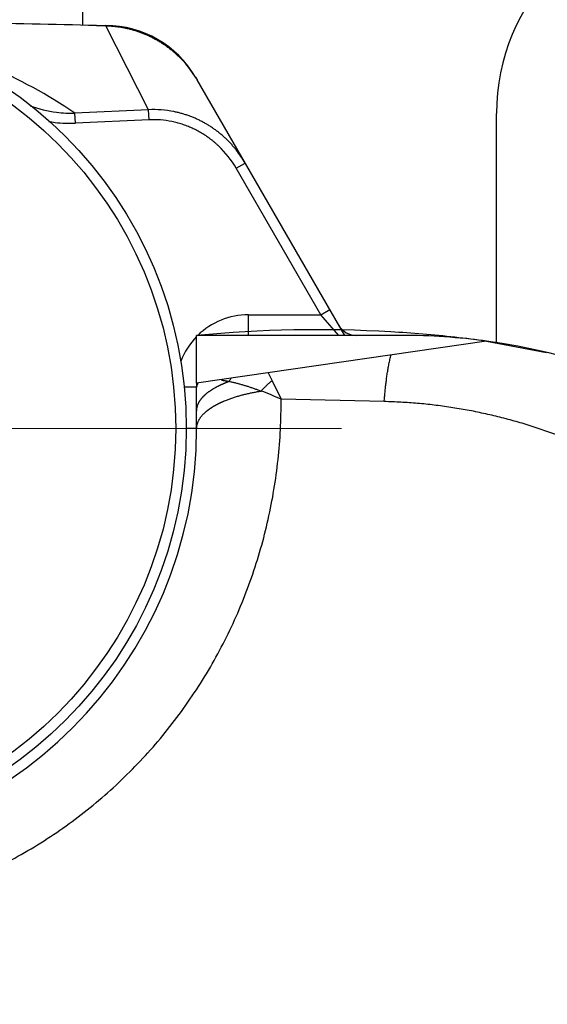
# Model space of a CAD drawing. Header units: millimetres. Extents: x 0 to 1300, y 0 to 891.
# Tile 23 of 124: x 558.25 to 563.35, y 295.35 to 304.88. Entities that reach past the tile are written whole.
import ezdxf

# ---------------------------------------------------------------- set-up
doc = ezdxf.new("R2010")
doc.units = ezdxf.units.MM
doc.header["$LTSCALE"] = 0.54643
doc.linetypes.add('CENTER', pattern=[50.8, 31.75, -6.35, 6.35, -6.35])
for name, color, linetype in [('NoLayerName_001', 7, 'Continuous'), ('NoLayerName_003', 7, 'Continuous'), ('NoLayerName_006', 7, 'Continuous')]:
    doc.layers.add(name, color=color, linetype=linetype)

# ---------------------------------------------------------------- blocks, each defined once
blk = doc.blocks.new('DIM_0002')
at = {"color": 3, "linetype": 'Continuous', "lineweight": 13}
blk.add_arc((76.2934, 79.2933), 76.2933, 0, 270, dxfattribs=at)

msp = doc.modelspace()

# ---------------------------------------------------------------- linework, layer by layer
at = {"layer": 'NoLayerName_001', "color": 7, "linetype": 'Continuous', "lineweight": 25}
for p, q in [((558.8569, 304.8251), (558.8569, 329.422)), ((562.8569, 301.7526), (562.8569, 303.969))]:
    msp.add_line(p, q, dxfattribs=at)
at = {"layer": 'NoLayerName_001', "color": 110, "linetype": 'CENTER', "lineweight": 13}
msp.add_line((550.3569, 300.922), (561.3569, 300.922), dxfattribs=at)
at = {"layer": 'NoLayerName_001', "color": 30, "linetype": 'Continuous', "lineweight": 25}
for radius in [4, 3.8974]:
    msp.add_circle((555.8569, 300.922), radius, dxfattribs=at)
at = {"layer": 'NoLayerName_001', "color": 7, "linetype": 'Continuous', "lineweight": 25}
msp.add_arc((564.8569, 303.969), 2, 91.36393, 180, dxfattribs=at)
at = {"layer": 'NoLayerName_003', "color": 30, "linetype": 'Continuous', "lineweight": 25}
for p, q in [((559.079, 304.82), (558.9884, 304.8221)), ((559.4924, 304.0071), (559.079, 304.8199)), ((561.3889, 301.822), (559.9612, 304.2949)), ((559.4924, 304.0071), (558.7798, 303.9742)), ((558.7845, 303.8767), (558.78, 303.9743)), ((559.4968, 303.9094), (559.4924, 304.0071)), ((559.4968, 303.9094), (558.7845, 303.8767)), ((560.339, 303.4405), (560.4256, 303.4905)), ((561.158, 302.022), (560.339, 303.4405)), ((561.158, 302.022), (561.2446, 302.072)), ((560.4569, 301.822), (560.4569, 302.022)), ((560.4569, 302.022), (561.158, 302.022)), ((561.1795, 301.9971), (561.158, 302.022)), ((561.3312, 301.822), (561.1795, 301.9971)), ((559.9569, 301.3605), (559.9569, 301.822)), ((561.9469, 301.822), (559.9569, 301.822)), ((562.7607, 301.7665), (559.9569, 301.3605)), ((562.7607, 301.7665), (563.3393, 301.6582)), ((560.6494, 301.4608), (560.6873, 301.3838)), ((559.9569, 301.322), (559.8344, 301.322)), ((559.9569, 301.3605), (559.9569, 301.322)), ((559.9569, 300.922), (559.9569, 301.322)), ((560.6872, 301.3839), (560.7748, 301.2036)), ((561.7711, 301.1816), (560.7748, 301.2036)), ((559.9569, 300.922), (559.8569, 300.922))]:
    msp.add_line(p, q, dxfattribs=at)
for centre, radius, start, end in [((550.9656, -41.6099), 346.5248, 88.673349, 89.086054), ((559.0434, 303.7622), 1.0613, 31.82182, 48.96616), ((555.8054, 299.5414), 5.3383, 56.1383, 66.33286), ((559.072, 303.7815), 1.0268, 30.00145, 31.7465), ((558.7426, 305.0989), 1.1259, 249.35145, 262.85065), ((558.7367, 305.055), 1.0816, 262.86908, 272.28369), ((559.5393, 303.0062), 1.002, 78.68035, 92.682), ((558.7335, 305.0783), 1.2029, 260.08869, 263.05099), ((558.7307, 305.051), 1.1755, 263.02267, 272.62012), ((559.537, 303.0098), 0.9005, 78.47691, 92.55527), ((559.5124, 302.963), 0.9547, 30.01662, 46.5964), ((559.5193, 302.9672), 1.0466, 30.00516, 38.40858), ((560.4569, 301.322), 0.7, 90, 134.38052), ((561.1241, 289.5031), 12.3741, 86.70252, 95.41241), ((560.4569, 301.322), 0.7, 135.58596, 159.13563), ((561.1363, 289.8771), 12, 85.17711, 86.65807), ((561.9469, 295.822), 6, 82.21634, 90), ((561.1415, 289.9371), 11.9398, 82.20575, 85.17774), ((561.9469, 295.822), 6, 35.61621, 82.21634), ((560.8501, 301.0474), 0.6674, 147.17585, 150.31746), ((560.4569, 301.322), 0.5, 175.60568, 180), ((559.659, 298.7751), 2.6726, 65.32154, 69.83411), ((555.8569, 300.922), 4.1, 180, 0)]:
    msp.add_arc(centre, radius, start, end, dxfattribs=at)
for points, knots in [([(559.079, 304.82), (559.091, 304.8195), (559.115, 304.8188), (559.151, 304.8159), (559.1869, 304.812), (559.2227, 304.8067), (559.2583, 304.8001), (559.2937, 304.7924), (559.3288, 304.7834), (559.3636, 304.7732), (559.398, 304.7618), (559.432, 304.7492), (559.4656, 304.7354), (559.4987, 304.7205), (559.5312, 304.7045), (559.5631, 304.6873), (559.5944, 304.6691), (559.6251, 304.6498), (559.655, 304.6296), (559.6842, 304.6083), (559.7127, 304.5861), (559.7309, 304.5704), (559.7401, 304.5627)], [0, 0, 0, 0, 0.0360315, 0.0721108, 0.1082341, 0.1443965, 0.1805924, 0.216816, 0.2530611, 0.2893214, 0.3255908, 0.3618637, 0.3981352, 0.4344016, 0.4706585, 0.5069007, 0.5431227, 0.5793186, 0.6154823, 0.6516079, 0.6876896, 0.7237223, 0.7237223, 0.7237223, 0.7237223]), ([(560.3394, 303.6174), (560.3318, 303.6266), (560.3168, 303.6454), (560.2928, 303.6724), (560.2681, 303.6987), (560.2423, 303.7241), (560.2158, 303.7486), (560.1883, 303.7722), (560.1601, 303.7949), (560.131, 303.8165), (560.1012, 303.8372), (560.0707, 303.8568), (560.0395, 303.8752), (560.0077, 303.8926), (559.9753, 303.9088), (559.9423, 303.9239), (559.9089, 303.9378), (559.875, 303.9505), (559.8407, 303.9619), (559.8061, 303.9722), (559.7712, 303.9813), (559.7477, 303.9861), (559.7359, 303.9887)], [0, 0, 0, 0, 0.0360055, 0.0720617, 0.1081623, 0.1443007, 0.1804705, 0.2166654, 0.2528797, 0.2891081, 0.3253464, 0.3615913, 0.3978402, 0.4340883, 0.4703293, 0.5065567, 0.5427636, 0.578943, 0.6150879, 0.651192, 0.6872492, 0.7232545, 0.7232545, 0.7232545, 0.7232545]), ([(560.1684, 303.6566), (560.1621, 303.6624), (560.1496, 303.674), (560.1302, 303.6908), (560.1104, 303.7072), (560.0901, 303.7229), (560.0694, 303.7382), (560.0482, 303.7528), (560.0266, 303.7669), (560.0046, 303.7804), (559.9821, 303.7933), (559.9594, 303.8056), (559.9362, 303.8173), (559.9128, 303.8283), (559.8891, 303.8387), (559.8651, 303.8485), (559.8408, 303.8575), (559.8164, 303.8659), (559.7917, 303.8736), (559.7669, 303.8805), (559.742, 303.8868), (559.7252, 303.8903), (559.7169, 303.8921)], [0, 0, 0, 0, 0.0256424, 0.0512847, 0.0769386, 0.1026163, 0.1283307, 0.1540919, 0.1798965, 0.205737, 0.2316058, 0.2574949, 0.2833963, 0.3093019, 0.3352037, 0.3610939, 0.3869648, 0.4128091, 0.4386199, 0.4643905, 0.4901151, 0.5157884, 0.5157884, 0.5157884, 0.5157884]), ([(561.7711, 301.1816), (561.7716, 301.1892), (561.7727, 301.2044), (561.7746, 301.2272), (561.7766, 301.25), (561.7787, 301.2729), (561.7809, 301.2956), (561.7833, 301.3184), (561.7859, 301.3412), (561.7885, 301.3639), (561.7914, 301.3867), (561.7944, 301.4094), (561.7976, 301.4321), (561.801, 301.4547), (561.8045, 301.4774), (561.8083, 301.5), (561.8123, 301.5226), (561.8166, 301.5451), (561.8212, 301.5675), (561.8261, 301.5899), (561.8313, 301.6122), (561.8351, 301.627), (561.837, 301.6344)], [0, 0, 0, 0, 0.0229006, 0.0458011, 0.0687019, 0.091603, 0.1145048, 0.1374077, 0.1603121, 0.1832186, 0.206128, 0.2290409, 0.2519583, 0.2748804, 0.2978045, 0.3207275, 0.343647, 0.3665614, 0.3894703, 0.4123741, 0.4352743, 0.4581737, 0.4581737, 0.4581737, 0.4581737]), ([(559.9569, 301.322), (559.9569, 301.3226), (559.9569, 301.3237), (559.9571, 301.3254), (559.9573, 301.3271), (559.9575, 301.3289), (559.9579, 301.3306), (559.9583, 301.3323), (559.9588, 301.3339), (559.9593, 301.3356), (559.96, 301.3372), (559.9606, 301.3389), (559.9613, 301.3405), (559.9621, 301.342), (559.9629, 301.3436), (559.9638, 301.3451), (559.9647, 301.3466), (559.9657, 301.348), (559.9667, 301.3494), (559.9677, 301.3508), (559.9687, 301.3522), (559.9695, 301.3531), (559.9698, 301.3535)], [0, 0, 0, 0, 0.00172286, 0.00344895, 0.0051792, 0.00691414, 0.00865391, 0.01039832, 0.01214683, 0.01389867, 0.01565276, 0.01740783, 0.01916238, 0.02091473, 0.02266308, 0.02440544, 0.02613993, 0.02786724, 0.02958985, 0.03130997, 0.03302956, 0.0347503, 0.0347503, 0.0347503, 0.0347503]), ([(560.041, 301.2498), (560.043, 301.2516), (560.0471, 301.2553), (560.0534, 301.2606), (560.0597, 301.2657), (560.0662, 301.2708), (560.0727, 301.2757), (560.0794, 301.2806), (560.0861, 301.2853), (560.0928, 301.29), (560.0997, 301.2945), (560.1066, 301.299), (560.1135, 301.3033), (560.1206, 301.3076), (560.1276, 301.3118), (560.1348, 301.3159), (560.1419, 301.3199), (560.1492, 301.3238), (560.1564, 301.3277), (560.1637, 301.3314), (560.171, 301.3351), (560.176, 301.3375), (560.1784, 301.3387)], [0, 0, 0, 0, 0.0082005, 0.0164021, 0.0246051, 0.0328094, 0.0410148, 0.049221, 0.0574288, 0.0656384, 0.0738502, 0.0820641, 0.09028, 0.0984976, 0.1067166, 0.1149362, 0.1231557, 0.1313743, 0.139591, 0.1478046, 0.156014, 0.1642176, 0.1642176, 0.1642176, 0.1642176]), ([(560.1784, 301.3387), (560.1799, 301.3395), (560.1828, 301.3409), (560.1873, 301.343), (560.1917, 301.3451), (560.1962, 301.3472), (560.2007, 301.3492), (560.2052, 301.3513), (560.2097, 301.3533), (560.2142, 301.3553), (560.2187, 301.3572), (560.2232, 301.3591), (560.2278, 301.3611), (560.2323, 301.363), (560.2369, 301.3648), (560.2414, 301.3667), (560.246, 301.3685), (560.2506, 301.3703), (560.2552, 301.3721), (560.2598, 301.3739), (560.2644, 301.3756), (560.2675, 301.3768), (560.269, 301.3773)], [0, 0, 0, 0, 0.00492497, 0.00984997, 0.01477505, 0.01970026, 0.02462564, 0.02955121, 0.03447697, 0.03940291, 0.044329, 0.04925521, 0.05418153, 0.05910792, 0.06403434, 0.06896074, 0.07388708, 0.07881331, 0.08373938, 0.08866521, 0.09359075, 0.09851594, 0.09851594, 0.09851594, 0.09851594]), ([(560.1978, 301.3895), (560.1991, 301.3894), (560.2015, 301.389), (560.2051, 301.3885), (560.2087, 301.388), (560.2123, 301.3875), (560.2159, 301.3869), (560.2196, 301.3863), (560.2232, 301.3857), (560.2268, 301.3852), (560.2304, 301.3845), (560.234, 301.3839), (560.2376, 301.3833), (560.2412, 301.3827), (560.2448, 301.382), (560.2484, 301.3813), (560.252, 301.3807), (560.2556, 301.38), (560.2592, 301.3793), (560.2628, 301.3786), (560.2663, 301.3779), (560.2687, 301.3774), (560.2699, 301.3771)], [0, 0, 0, 0, 0.0036575, 0.00731501, 0.01097255, 0.01463013, 0.01828776, 0.02194546, 0.02560321, 0.02926103, 0.03291889, 0.0365768, 0.04023475, 0.04389272, 0.0475507, 0.05120868, 0.05486664, 0.05852457, 0.06218244, 0.06584023, 0.06949792, 0.0731555, 0.0731555, 0.0731555, 0.0731555]), ([(560.2704, 301.3778), (560.2756, 301.3767), (560.2862, 301.3744), (560.302, 301.3708), (560.3178, 301.367), (560.3335, 301.3631), (560.3492, 301.359), (560.3648, 301.3548), (560.3804, 301.3504), (560.396, 301.3459), (560.4115, 301.3413), (560.4271, 301.3366), (560.4425, 301.3318), (560.458, 301.3268), (560.4734, 301.3218), (560.4888, 301.3166), (560.5041, 301.3114), (560.5194, 301.3061), (560.5347, 301.3006), (560.5499, 301.2951), (560.5652, 301.2895), (560.5753, 301.2857), (560.5803, 301.2839)], [0, 0, 0, 0, 0.016205, 0.0324106, 0.0486172, 0.0648248, 0.0810329, 0.0972414, 0.1134507, 0.1296611, 0.1458725, 0.1620852, 0.178299, 0.1945137, 0.2107292, 0.2269451, 0.2431609, 0.2593763, 0.2755905, 0.291803, 0.3080131, 0.3242199, 0.3242199, 0.3242199, 0.3242199]), ([(560.6872, 301.3839), (560.6847, 301.3819), (560.6796, 301.3778), (560.6721, 301.3716), (560.6646, 301.3653), (560.6572, 301.359), (560.6498, 301.3525), (560.6426, 301.346), (560.6354, 301.3394), (560.6282, 301.3327), (560.6212, 301.3259), (560.6142, 301.3191), (560.6072, 301.3122), (560.6004, 301.3052), (560.5936, 301.2982), (560.5869, 301.2911), (560.5825, 301.2863), (560.5803, 301.2839)], [0, 0, 0, 0, 0.009762, 0.0195272, 0.0292953, 0.0390658, 0.0488384, 0.0586125, 0.0683876, 0.0781632, 0.0879387, 0.0977136, 0.1074873, 0.1172592, 0.1270285, 0.1367947, 0.146557, 0.146557, 0.146557, 0.146557]), ([(559.809, 298.1809), (559.8641, 298.2617), (559.978, 298.4208), (560.1277, 298.6735), (560.2642, 298.9334), (560.3849, 299.2012), (560.4899, 299.4756), (560.5786, 299.7557), (560.651, 300.0404), (560.7073, 300.3287), (560.7467, 300.6193), (560.7718, 300.9112), (560.7725, 301.1063), (560.7748, 301.2036)], [0, 0, 0, 0, 0.293346, 0.58674, 0.880199, 1.173734, 1.467355, 1.761059, 2.054761, 2.348328, 2.641594, 2.934373, 3.226471, 3.226471, 3.226471, 3.226471]), ([(559.9662, 301.1454), (559.9669, 301.1474), (559.9683, 301.1514), (559.9708, 301.1574), (559.9735, 301.1633), (559.9763, 301.1692), (559.9793, 301.1749), (559.9825, 301.1805), (559.9859, 301.1861), (559.9894, 301.1915), (559.9931, 301.1969), (559.9969, 301.2022), (560.0008, 301.2073), (560.0049, 301.2124), (560.009, 301.2174), (560.0133, 301.2223), (560.0177, 301.2271), (560.0222, 301.2319), (560.0268, 301.2365), (560.0314, 301.241), (560.0362, 301.2455), (560.0394, 301.2484), (560.041, 301.2498)], [0, 0, 0, 0, 0.0064664, 0.0129356, 0.0194081, 0.0258833, 0.0323603, 0.0388392, 0.0453218, 0.0518097, 0.0583034, 0.0648033, 0.071309, 0.0778198, 0.0843344, 0.0908512, 0.0973681, 0.1038828, 0.1103923, 0.1168936, 0.1233834, 0.1298579, 0.1298579, 0.1298579, 0.1298579]), ([(560.2189, 301.1856), (560.2246, 301.188), (560.2362, 301.1929), (560.2536, 301.1998), (560.2712, 301.2064), (560.2888, 301.2127), (560.3066, 301.2188), (560.3244, 301.2247), (560.3423, 301.2303), (560.3603, 301.2356), (560.3784, 301.2408), (560.3965, 301.2457), (560.4147, 301.2504), (560.4329, 301.2549), (560.4512, 301.2592), (560.4696, 301.2632), (560.4879, 301.2671), (560.5064, 301.2708), (560.5248, 301.2744), (560.5433, 301.2777), (560.5618, 301.2809), (560.5741, 301.2829), (560.5803, 301.2839)], [0, 0, 0, 0, 0.0187554, 0.0375126, 0.0562725, 0.0750354, 0.0938005, 0.1125678, 0.1313379, 0.1501114, 0.1688884, 0.1876691, 0.206453, 0.2252396, 0.2440281, 0.2628175, 0.2816065, 0.3003937, 0.3191774, 0.3379556, 0.3567264, 0.3754874, 0.3754874, 0.3754874, 0.3754874]), ([(559.9569, 301.0921), (559.9569, 301.0933), (559.9569, 301.0957), (559.9571, 301.0993), (559.9573, 301.1029), (559.9576, 301.1065), (559.958, 301.1101), (559.9584, 301.1137), (559.959, 301.1173), (559.9596, 301.1209), (559.9603, 301.1244), (559.9611, 301.128), (559.962, 301.1315), (559.9629, 301.135), (559.9639, 301.1385), (559.965, 301.1419), (559.9658, 301.1442), (559.9662, 301.1454)], [0, 0, 0, 0, 0.00360752, 0.00722009, 0.01083725, 0.01445844, 0.01808302, 0.02171027, 0.02533938, 0.02896951, 0.03259971, 0.036229, 0.03985636, 0.04348071, 0.04710094, 0.0507159, 0.0543244, 0.0543244, 0.0543244, 0.0543244]), ([(560.054, 301.0899), (560.055, 301.0907), (560.0568, 301.0922), (560.0596, 301.0944), (560.0624, 301.0967), (560.0653, 301.0989), (560.0681, 301.101), (560.071, 301.1032), (560.0739, 301.1053), (560.0768, 301.1075), (560.0797, 301.1096), (560.0826, 301.1116), (560.0856, 301.1137), (560.0885, 301.1157), (560.0915, 301.1177), (560.0945, 301.1197), (560.0975, 301.1217), (560.1005, 301.1237), (560.1035, 301.1256), (560.1065, 301.1276), (560.1096, 301.1295), (560.1116, 301.1307), (560.1126, 301.1314)], [0, 0, 0, 0, 0.00359043, 0.00718091, 0.01077151, 0.01436228, 0.01795328, 0.02154452, 0.02513601, 0.02872773, 0.03231966, 0.03591179, 0.03950408, 0.04309647, 0.04668893, 0.05028138, 0.05387376, 0.05746599, 0.06105799, 0.06464968, 0.06824094, 0.07183167, 0.07183167, 0.07183167, 0.07183167]), ([(560.1126, 301.1314), (560.1143, 301.1324), (560.1177, 301.1345), (560.1229, 301.1375), (560.128, 301.1405), (560.1332, 301.1435), (560.1384, 301.1464), (560.1436, 301.1493), (560.1489, 301.1522), (560.1541, 301.155), (560.1594, 301.1577), (560.1647, 301.1604), (560.1701, 301.1631), (560.1754, 301.1658), (560.1808, 301.1684), (560.1862, 301.1709), (560.1916, 301.1735), (560.197, 301.176), (560.2025, 301.1784), (560.2079, 301.1808), (560.2134, 301.1832), (560.217, 301.1848), (560.2189, 301.1856)], [0, 0, 0, 0, 0.0059669, 0.011934, 0.0179013, 0.023869, 0.029837, 0.0358054, 0.0417743, 0.0477437, 0.0537134, 0.0596836, 0.0656541, 0.0716248, 0.0775957, 0.0835666, 0.0895374, 0.095508, 0.1014781, 0.1074476, 0.1134162, 0.1193838, 0.1193838, 0.1193838, 0.1193838]), ([(565.8948, 298.9725), (565.8629, 299.0158), (565.7999, 299.1031), (565.6997, 299.2297), (565.5961, 299.3537), (565.4887, 299.4746), (565.3776, 299.5921), (565.2631, 299.7063), (565.1451, 299.817), (565.0238, 299.924), (564.8994, 300.0272), (564.7719, 300.1266), (564.6414, 300.2221), (564.5082, 300.3136), (564.3722, 300.4009), (564.2336, 300.4841), (564.0926, 300.563), (563.9492, 300.6375), (563.8036, 300.7076), (563.6559, 300.7732), (563.5062, 300.8342), (563.3546, 300.8905), (563.2014, 300.9421), (563.0466, 300.9889), (562.8903, 301.0307), (562.7327, 301.0677), (562.5741, 301.0996), (562.4145, 301.1264), (562.2543, 301.1482), (562.0935, 301.1647), (561.9324, 301.1767), (561.8248, 301.1795), (561.7711, 301.1816)], [0, 0, 0, 0, 0.161345, 0.322822, 0.484405, 0.646067, 0.807781, 0.969519, 1.131256, 1.292966, 1.454642, 1.616287, 1.777908, 1.939508, 2.101094, 2.26267, 2.424244, 2.585823, 2.74741, 2.909008, 3.070623, 3.232259, 3.393925, 3.555633, 3.717394, 3.879196, 4.041004, 4.202783, 4.3645, 4.526122, 4.687622, 4.848973, 4.848973, 4.848973, 4.848973]), ([(559.9569, 300.922), (559.957, 300.9253), (559.9571, 300.9319), (559.9582, 300.9419), (559.9599, 300.9517), (559.9621, 300.9615), (559.965, 300.9712), (559.9684, 300.9807), (559.9723, 300.9901), (559.9766, 300.9992), (559.9814, 301.0081), (559.9866, 301.0167), (559.9921, 301.0251), (559.998, 301.0332), (560.0042, 301.041), (560.0107, 301.0487), (560.0174, 301.0561), (560.0243, 301.0632), (560.0315, 301.0702), (560.0389, 301.077), (560.0464, 301.0836), (560.0515, 301.0878), (560.054, 301.0899)], [0, 0, 0, 0, 0.0099501, 0.0199246, 0.0299329, 0.0399776, 0.0500558, 0.0601594, 0.070276, 0.0803895, 0.0904808, 0.1005348, 0.1105602, 0.120569, 0.1305698, 0.1405682, 0.1505671, 0.1605665, 0.1705642, 0.1805557, 0.1905347, 0.2004929, 0.2004929, 0.2004929, 0.2004929]), ([(550.7734, 300.0304), (550.8051, 299.9384), (550.8651, 299.753), (550.9757, 299.4821), (551.0983, 299.2162), (551.2347, 298.9569), (551.3841, 298.7047), (551.5463, 298.4606), (551.7208, 298.2252), (551.9073, 297.9992), (552.1053, 297.7833), (552.3144, 297.5781), (552.5342, 297.3842), (552.7641, 297.2024), (553.0037, 297.0334), (553.2522, 296.8775), (553.5088, 296.7355), (553.773, 296.6079), (554.044, 296.4953), (554.321, 296.3985), (554.6032, 296.3177), (554.8897, 296.2534), (555.1794, 296.2056), (555.4714, 296.1748), (555.7648, 296.1611), (556.0584, 296.1648), (556.3513, 296.1862), (556.6425, 296.2251), (556.9308, 296.2814), (557.2153, 296.3547), (557.495, 296.4448), (557.7687, 296.5515), (558.0354, 296.6746), (558.2941, 296.8138), (558.544, 296.9683), (558.7842, 297.1374), (559.0138, 297.3206), (559.2323, 297.517), (559.4382, 297.7263), (559.6327, 297.9463), (559.7491, 298.1036), (559.809, 298.1809)], [0, 0, 0, 0, 0.291964, 0.584375, 0.877106, 1.170033, 1.463037, 1.756019, 2.048938, 2.341799, 2.634617, 2.927426, 3.220282, 3.513264, 3.806373, 4.099549, 4.392747, 4.685948, 4.979164, 5.272452, 5.56585, 5.859321, 6.152817, 6.446305, 6.73977, 7.033231, 7.326741, 7.62032, 7.913947, 8.207589, 8.501216, 8.79481, 9.088375, 9.381949, 9.675553, 9.969177, 10.262791, 10.556356, 10.849838, 11.143219, 11.436552, 11.436552, 11.436552, 11.436552])]:
    msp.add_open_spline(points, degree=3, knots=knots, dxfattribs=at)
at = {"layer": 'NoLayerName_006', "color": 30, "linetype": 'Continuous', "lineweight": 25}
for p, q in [((558.9884, 304.822), (559.0795, 304.822)), ((559.9456, 304.322), (559.9612, 304.2949))]:
    msp.add_line(p, q, dxfattribs=at)
for centre, radius, start, end in [((559.0795, 303.822), 1, 30, 90), ((561.5044, 302.022), 0.2, 210, 270)]:
    msp.add_arc(centre, radius, start, end, dxfattribs=at)

# ---------------------------------------------------------------- block references
at = {"layer": 'NoLayerName_001', "color": 3, "linetype": 'Continuous', "lineweight": 13}
msp.add_blockref('DIM_0002', (507.5635, 205.6287), dxfattribs=at)

doc.saveas('drawing.dxf')
